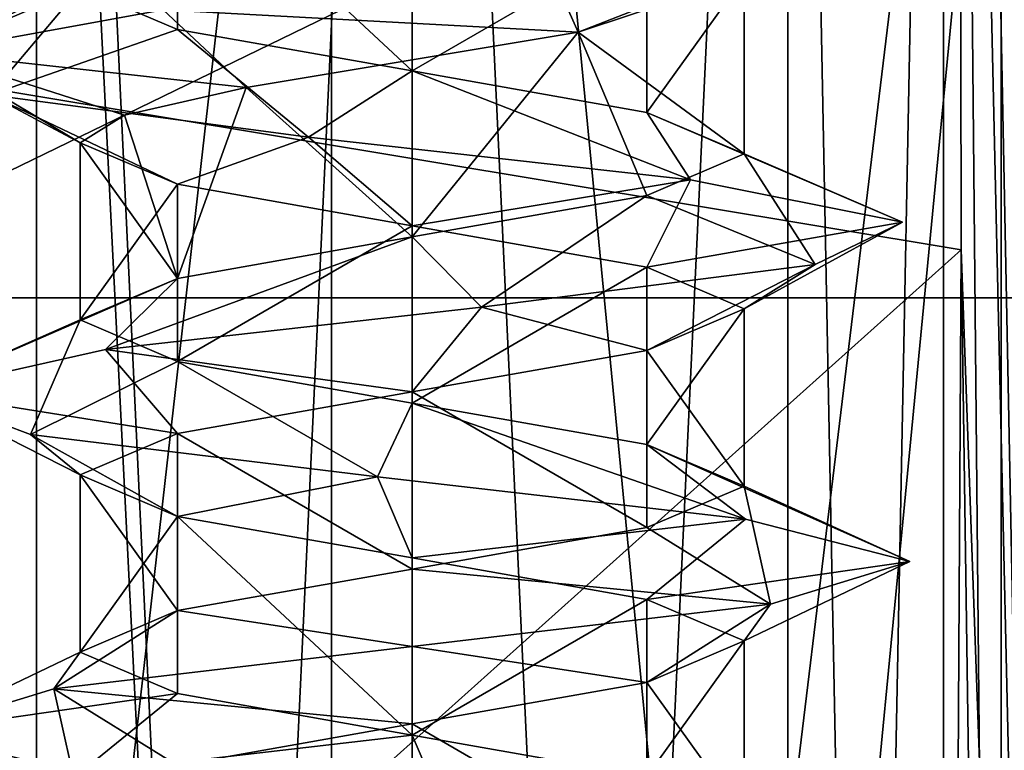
# Model space of a CAD drawing. Header units: millimetres. Extents: x -50 to 50, y -22 to 96.
# Tile 68 of 256: x -23.18 to -20.22, y -2.86 to -0.66. Entities that reach past the tile are written whole.
import ezdxf

# ---------------------------------------------------------------- set-up
doc = ezdxf.new("R2010")
doc.units = ezdxf.units.MM
doc.header["$LTSCALE"] = 65.185185
for name, color, linetype in [('1231', 7, 'CONTINUOUS'), ('1233', 7, 'CONTINUOUS'), ('1244', 7, 'CONTINUOUS'), ('1247', 7, 'CONTINUOUS'), ('1251', 7, 'CONTINUOUS'), ('1254', 7, 'CONTINUOUS'), ('1258', 7, 'CONTINUOUS'), ('1292', 7, 'CONTINUOUS'), ('1293', 7, 'CONTINUOUS'), ('1296', 7, 'CONTINUOUS'), ('1297', 7, 'CONTINUOUS'), ('1310', 7, 'CONTINUOUS'), ('1313', 7, 'CONTINUOUS'), ('1316', 7, 'CONTINUOUS'), ('1319', 7, 'CONTINUOUS'), ('159', 7, 'CONTINUOUS'), ('222', 7, 'CONTINUOUS'), ('224', 7, 'CONTINUOUS'), ('3208', 7, 'CONTINUOUS'), ('3209', 7, 'CONTINUOUS'), ('3210', 7, 'CONTINUOUS'), ('3354', 7, 'CONTINUOUS'), ('3355', 7, 'CONTINUOUS'), ('3356', 7, 'CONTINUOUS'), ('3393', 7, 'CONTINUOUS'), ('3805', 7, 'CONTINUOUS'), ('3806', 7, 'CONTINUOUS'), ('3807', 7, 'CONTINUOUS'), ('3838', 7, 'CONTINUOUS'), ('3839', 7, 'CONTINUOUS'), ('3840', 7, 'CONTINUOUS'), ('3939', 7, 'CONTINUOUS'), ('3940', 7, 'CONTINUOUS'), ('3941', 7, 'CONTINUOUS'), ('3972', 7, 'CONTINUOUS'), ('3973', 7, 'CONTINUOUS'), ('3974', 7, 'CONTINUOUS'), ('474', 7, 'CONTINUOUS'), ('476', 7, 'CONTINUOUS'), ('65', 7, 'CONTINUOUS'), ('9', 7, 'CONTINUOUS')]:
    doc.layers.add(name, color=color, linetype=linetype)

msp = doc.modelspace()

# ---------------------------------------------------------------- linework, layer by layer
at = {"layer": '1231', "color": 7, "linetype": 'CONTINUOUS', "true_color": 0xe0f2ff}
for points in [[(-24, -14, -50), (-23.5, 20.5, -50), (-16.4697, 0, -50), (-24, -14, -50)], [(-24, -14, -50), (-16.4697, 0, -50), (-15.7843, -0.2718, -50), (-24, -14, -50)], [(-15.4715, -0.9394, -50), (-24, -14, -50), (-15.7843, -0.2718, -50), (-15.4715, -0.9394, -50)], [(-10.6231, -11.2872, -50), (-24, -14, -50), (-15.4715, -0.9394, -50), (-10.6231, -11.2872, -50)]]:
    msp.add_3dface(points, dxfattribs=at)
at = {"layer": '1233', "color": 7, "linetype": 'CONTINUOUS', "true_color": 0xe0f2ff}
for points in [[(-23.5, 20.5, 50), (-24, -14, 50), (-16.4697, 0, 50), (-23.5, 20.5, 50)], [(-16.4697, 0, 50), (-24, -14, 50), (-10.6231, -11.2872, 50), (-16.4697, 0, 50)]]:
    msp.add_3dface(points, dxfattribs=at)
at = {"layer": '1244', "color": 7, "linetype": 'CONTINUOUS', "true_color": 0xe0f2ff}
for points in [[(-17.8255, -1.5, 45.8), (-24, -1.5, 45.8), (-27.677, -1.5, 47.677), (-17.8255, -1.5, 45.8)], [(-24, -1.5, 49.2), (-17.8255, -1.5, 45.8), (-27.677, -1.5, 47.677), (-24, -1.5, 49.2)], [(-17.8255, -1.5, 49.2), (-17.8255, -1.5, 45.8), (-24, -1.5, 49.2), (-17.8255, -1.5, 49.2)]]:
    msp.add_3dface(points, dxfattribs=at)
at = {"layer": '1247', "color": 7, "linetype": 'CONTINUOUS', "true_color": 0xe0f2ff}
for points in [[(-24, -1.5, 45.8), (-17.8255, -1.5, 45.8), (-24, 1.5, 45.8), (-24, -1.5, 45.8)], [(-24, 1.5, 45.8), (-17.8255, -1.5, 45.8), (-17.8255, 1.5, 45.8), (-24, 1.5, 45.8)]]:
    msp.add_3dface(points, dxfattribs=at)
at = {"layer": '1251', "color": 7, "linetype": 'CONTINUOUS', "true_color": 0xe0f2ff}
for points in [[(-24, -1.5, -45.8), (-24, 1.5, -45.8), (-17.8255, 1.5, -45.8), (-24, -1.5, -45.8)], [(-24, -1.5, -45.8), (-17.8255, 1.5, -45.8), (-17.8255, -1.5, -45.8), (-24, -1.5, -45.8)]]:
    msp.add_3dface(points, dxfattribs=at)
at = {"layer": '1254', "color": 7, "linetype": 'CONTINUOUS', "true_color": 0xe0f2ff}
for points in [[(-24, 1.5, -49.2), (-24, -1.5, -49.2), (-17.8255, -1.5, -49.2), (-24, 1.5, -49.2)], [(-17.8255, 1.5, -49.2), (-24, 1.5, -49.2), (-17.8255, -1.5, -49.2), (-17.8255, 1.5, -49.2)]]:
    msp.add_3dface(points, dxfattribs=at)
at = {"layer": '1258', "color": 7, "linetype": 'CONTINUOUS', "true_color": 0xe0f2ff}
for points in [[(-17.8255, -1.5, 49.2), (-24, -1.5, 49.2), (-17.8255, 1.5, 49.2), (-17.8255, -1.5, 49.2)], [(-24, -1.5, 49.2), (-24, 1.5, 49.2), (-17.8255, 1.5, 49.2), (-24, -1.5, 49.2)]]:
    msp.add_3dface(points, dxfattribs=at)
at = {"layer": '1292', "color": 7, "linetype": 'CONTINUOUS', "true_color": 0xe0f2ff}
for points in [[(-22, -17.5, -39), (-22, 4.5, -39), (-24.5, -17.5, -39), (-22, -17.5, -39)], [(-24.5, -17.5, -39), (-22, 4.5, -39), (-24.5, 0, -39), (-24.5, -17.5, -39)]]:
    msp.add_3dface(points, dxfattribs=at)
at = {"layer": '1293', "color": 7, "linetype": 'CONTINUOUS', "true_color": 0xe0f2ff}
for points in [[(-19.8787, 4.5, -39.8787), (-22, 4.5, -39), (-19.8787, -17.5, -39.8787), (-19.8787, 4.5, -39.8787)], [(-22, 4.5, -39), (-22, -17.5, -39), (-19.8787, -17.5, -39.8787), (-22, 4.5, -39)]]:
    msp.add_3dface(points, dxfattribs=at)
at = {"layer": '1296', "color": 7, "linetype": 'CONTINUOUS', "true_color": 0xe0f2ff}
for points in [[(-22, 4.5, 39), (-19.8787, 4.5, 39.8787), (-22, -17.5, 39), (-22, 4.5, 39)], [(-22, -17.5, 39), (-19.8787, 4.5, 39.8787), (-19.8787, -17.5, 39.8787), (-22, -17.5, 39)]]:
    msp.add_3dface(points, dxfattribs=at)
at = {"layer": '1297', "color": 7, "linetype": 'CONTINUOUS', "true_color": 0xe0f2ff}
for points in [[(-25, 4.5, 39), (-22, 4.5, 39), (-22, -17.5, 39), (-25, 4.5, 39)], [(-25, 4.5, 39), (-22, -17.5, 39), (-24.5, 0, 39), (-25, 4.5, 39)], [(-24.5, 0, 39), (-22, -17.5, 39), (-24.5, -17.5, 39), (-24.5, 0, 39)]]:
    msp.add_3dface(points, dxfattribs=at)
at = {"layer": '1310', "color": 7, "linetype": 'CONTINUOUS', "true_color": 0xe0f2ff}
for points in [[(-20.8685, 4.5, -43.1313), (-22, 4.5, -43.6), (-20.8686, -19.6, -43.1314), (-20.8685, 4.5, -43.1313)], [(-20.8686, -19.6, -43.1314), (-22, 4.5, -43.6), (-22, -19.6, -43.6), (-20.8686, -19.6, -43.1314)], [(-22, 4.5, -40.4), (-20.8685, 4.5, -40.8687), (-22, -19.6, -40.4), (-22, 4.5, -40.4)], [(-22, -19.6, -40.4), (-20.8685, 4.5, -40.8687), (-20.8686, -19.6, -40.8686), (-22, -19.6, -40.4)], [(-20.8685, 4.5, -40.8687), (-20.4, 4.5, -42), (-20.8686, -19.6, -40.8686), (-20.8685, 4.5, -40.8687)], [(-20.8686, -19.6, -40.8686), (-20.4, 4.5, -42), (-20.4, -19.6, -42), (-20.8686, -19.6, -40.8686)], [(-20.4, -19.6, -42), (-20.8685, 4.5, -43.1313), (-20.8686, -19.6, -43.1314), (-20.4, -19.6, -42)], [(-20.4, 4.5, -42), (-20.8685, 4.5, -43.1313), (-20.4, -19.6, -42), (-20.4, 4.5, -42)]]:
    msp.add_3dface(points, dxfattribs=at)
at = {"layer": '1313', "color": 7, "linetype": 'CONTINUOUS', "true_color": 0xe0f2ff}
for points in [[(-23.1315, 4.5, -43.1313), (-23.6, 4.5, -42), (-23.1314, -19.6, -43.1314), (-23.1315, 4.5, -43.1313)], [(-23.6, 4.5, -42), (-23.1315, 4.5, -40.8687), (-23.6, -19.6, -42), (-23.6, 4.5, -42)], [(-23.1314, -19.6, -43.1314), (-23.6, 4.5, -42), (-23.6, -19.6, -42), (-23.1314, -19.6, -43.1314)], [(-23.6, -19.6, -42), (-23.1315, 4.5, -40.8687), (-23.1314, -19.6, -40.8686), (-23.6, -19.6, -42)], [(-22, 4.5, -43.6), (-23.1315, 4.5, -43.1313), (-22, -19.6, -43.6), (-22, 4.5, -43.6)], [(-22, -19.6, -43.6), (-23.1315, 4.5, -43.1313), (-23.1314, -19.6, -43.1314), (-22, -19.6, -43.6)], [(-23.1315, 4.5, -40.8687), (-22, 4.5, -40.4), (-23.1314, -19.6, -40.8686), (-23.1315, 4.5, -40.8687)], [(-22, 4.5, -40.4), (-22, -19.6, -40.4), (-23.1314, -19.6, -40.8686), (-22, 4.5, -40.4)]]:
    msp.add_3dface(points, dxfattribs=at)
at = {"layer": '1316', "color": 7, "linetype": 'CONTINUOUS', "true_color": 0xe0f2ff}
for points in [[(-22, -19.6, 43.6), (-22, 4.5, 43.6), (-20.8685, 4.5, 43.1313), (-22, -19.6, 43.6)], [(-20.8686, -19.6, 43.1314), (-22, -19.6, 43.6), (-20.8685, 4.5, 43.1313), (-20.8686, -19.6, 43.1314)], [(-22, -19.6, 40.4), (-20.8686, -19.6, 40.8686), (-22, 4.5, 40.4), (-22, -19.6, 40.4)], [(-22, 4.5, 40.4), (-20.8686, -19.6, 40.8686), (-20.8685, 4.5, 40.8687), (-22, 4.5, 40.4)], [(-20.4, -19.6, 42), (-20.8686, -19.6, 43.1314), (-20.4, 4.5, 42), (-20.4, -19.6, 42)], [(-20.4, 4.5, 42), (-20.8686, -19.6, 43.1314), (-20.8685, 4.5, 43.1313), (-20.4, 4.5, 42)], [(-20.8686, -19.6, 40.8686), (-20.4, -19.6, 42), (-20.8685, 4.5, 40.8687), (-20.8686, -19.6, 40.8686)], [(-20.8685, 4.5, 40.8687), (-20.4, -19.6, 42), (-20.4, 4.5, 42), (-20.8685, 4.5, 40.8687)]]:
    msp.add_3dface(points, dxfattribs=at)
at = {"layer": '1319', "color": 7, "linetype": 'CONTINUOUS', "true_color": 0xe0f2ff}
for points in [[(-23.6, 4.5, 42), (-23.1315, 4.5, 43.1313), (-23.6, -19.6, 42), (-23.6, 4.5, 42)], [(-23.6, -19.6, 42), (-23.1315, 4.5, 43.1313), (-23.1314, -19.6, 43.1314), (-23.6, -19.6, 42)], [(-23.1315, 4.5, 40.8687), (-23.6, 4.5, 42), (-23.1314, -19.6, 40.8686), (-23.1315, 4.5, 40.8687)], [(-23.1314, -19.6, 40.8686), (-23.6, 4.5, 42), (-23.6, -19.6, 42), (-23.1314, -19.6, 40.8686)], [(-23.1315, 4.5, 43.1313), (-22, 4.5, 43.6), (-23.1314, -19.6, 43.1314), (-23.1315, 4.5, 43.1313)], [(-22, -19.6, 40.4), (-22, 4.5, 40.4), (-23.1315, 4.5, 40.8687), (-22, -19.6, 40.4)], [(-22, -19.6, 40.4), (-23.1315, 4.5, 40.8687), (-23.1314, -19.6, 40.8686), (-22, -19.6, 40.4)], [(-22, 4.5, 43.6), (-22, -19.6, 43.6), (-23.1314, -19.6, 43.1314), (-22, 4.5, 43.6)]]:
    msp.add_3dface(points, dxfattribs=at)
at = {"layer": '159', "color": 7, "linetype": 'CONTINUOUS', "true_color": 0xf2c12d}
for points in [[(-20.0515, 13.8134, -29.0466), (-20.3992, 8.168, -9.1294), (-20.0515, -9.5937, -29.0466), (-20.0515, 13.8134, -29.0466)], [(-20.3992, 8.168, -9.1294), (-20.3548, 3.731, -11.668), (-20.0515, -9.5937, -29.0466), (-20.3992, 8.168, -9.1294)], [(-20.3548, 3.731, -11.668), (-20.346, -1.3555, -12.1747), (-20.0515, -9.5937, -29.0466), (-20.3548, 3.731, -11.668)], [(-20.346, -1.3555, -12.1747), (-20.3742, -6.2067, -10.5612), (-20.0515, -9.5937, -29.0466), (-20.346, -1.3555, -12.1747)]]:
    msp.add_3dface(points, dxfattribs=at)
at = {"layer": '222', "color": 7, "linetype": 'CONTINUOUS', "true_color": 0xf2c12d}
for points in [[(-20.3548, 3.731, 11.668), (-20.226, 13.7288, 19.0466), (-20.226, -9.7682, 19.0466), (-20.3548, 3.731, 11.668)], [(-20.346, -1.3555, 12.1747), (-20.3548, 3.731, 11.668), (-20.226, -9.7682, 19.0466), (-20.346, -1.3555, 12.1747)], [(-20.3742, -6.2067, 10.5612), (-20.346, -1.3555, 12.1747), (-20.226, -9.7682, 19.0466), (-20.3742, -6.2067, 10.5612)]]:
    msp.add_3dface(points, dxfattribs=at)
at = {"layer": '224', "color": 7, "linetype": 'CONTINUOUS', "true_color": 0xf2c12d}
for points in [[(-20.226, 13.7288, 19.0466), (-19.4618, 13.7288, 20.8254), (-20.226, -9.7682, 19.0466), (-20.226, 13.7288, 19.0466)], [(-20.226, -9.7682, 19.0466), (-19.4618, 13.7288, 20.8254), (-19.4614, -9.767, 20.8258), (-20.226, -9.7682, 19.0466)]]:
    msp.add_3dface(points, dxfattribs=at)
at = {"layer": '3208', "linetype": 'CONTINUOUS'}
for points in [[(-22.75, -0.6333, -40.701), (-23.4554, -0.7611, -41.6371), (-22.5, -0.8665, -41.134), (-22.75, -0.6333, -40.701)], [(-23.4554, -0.7611, -41.6371), (-23.272, -0.8889, -42.7949), (-23, -1.0332, -42), (-23.4554, -0.7611, -41.6371)], [(-22.5, -0.8665, -41.134), (-23.4554, -0.7611, -41.6371), (-22.866, -0.9498, -41.5), (-22.5, -0.8665, -41.134)], [(-22.866, -0.9498, -41.5), (-23.4554, -0.7611, -41.6371), (-23, -1.0332, -42), (-22.866, -0.9498, -41.5)], [(-23.272, -0.8889, -42.7949), (-22.3119, -1.0167, -43.4672), (-22.7071, -1.1582, -42.7071), (-23.272, -0.8889, -42.7949)], [(-23, -1.0332, -42), (-23.272, -0.8889, -42.7949), (-22.7071, -1.1582, -42.7071), (-23, -1.0332, -42)], [(-22.7071, -1.1582, -42.7071), (-22.3119, -1.0167, -43.4672), (-22.0001, -1.2831, -43), (-22.7071, -1.1582, -42.7071)], [(-22.3119, -1.0167, -43.4672), (-21.1613, -1.1444, -43.2436), (-22.0001, -1.2831, -43), (-22.3119, -1.0167, -43.4672)], [(-22.0001, -1.2831, -43), (-21.1613, -1.1444, -43.2436), (-21.2929, -1.4081, -42.7071), (-22.0001, -1.2831, -43)], [(-21.1613, -1.1444, -43.2436), (-20.5228, -1.2722, -42.2604), (-21.2929, -1.4081, -42.7071), (-21.1613, -1.1444, -43.2436)], [(-21.2929, -1.4081, -42.7071), (-20.5228, -1.2722, -42.2604), (-21, -1.5332, -42), (-21.2929, -1.4081, -42.7071)], [(-20.5228, -1.2722, -42.2604), (-20.7865, -1.4, -41.1183), (-21, -1.5332, -42), (-20.5228, -1.2722, -42.2604)], [(-20.7865, -1.4, -41.1183), (-21.7912, -1.5278, -40.5146), (-21.2929, -1.6582, -41.2929), (-20.7865, -1.4, -41.1183)], [(-21, -1.5332, -42), (-20.7865, -1.4, -41.1183), (-21.2929, -1.6582, -41.2929), (-21, -1.5332, -42)], [(-21.7912, -1.5278, -40.5146), (-22.9235, -1.6556, -40.818), (-22, -1.7832, -41), (-21.7912, -1.5278, -40.5146)], [(-21.2929, -1.6582, -41.2929), (-21.7912, -1.5278, -40.5146), (-22, -1.7832, -41), (-21.2929, -1.6582, -41.2929)], [(-22.9235, -1.6556, -40.818), (-23.4918, -1.7833, -41.8432), (-22.7071, -1.9082, -41.2929), (-22.9235, -1.6556, -40.818)], [(-22, -1.7832, -41), (-22.9235, -1.6556, -40.818), (-22.7071, -1.9082, -41.2929), (-22, -1.7832, -41)], [(-23.4918, -1.7833, -41.8432), (-23.1491, -1.9111, -42.9641), (-23, -2.0332, -42), (-23.4918, -1.7833, -41.8432)], [(-22.7071, -1.9082, -41.2929), (-23.4918, -1.7833, -41.8432), (-23, -2.0332, -42), (-22.7071, -1.9082, -41.2929)], [(-23.1491, -1.9111, -42.9641), (-22.1046, -2.0389, -43.4964), (-22.7071, -2.1582, -42.7071), (-23.1491, -1.9111, -42.9641)], [(-23, -2.0332, -42), (-23.1491, -1.9111, -42.9641), (-22.7071, -2.1582, -42.7071), (-23, -2.0332, -42)], [(-22.7071, -2.1582, -42.7071), (-22.1046, -2.0389, -43.4964), (-22, -2.2832, -43), (-22.7071, -2.1582, -42.7071)], [(-22.1046, -2.0389, -43.4964), (-20.9963, -2.1667, -43.1147), (-22, -2.2832, -43), (-22.1046, -2.0389, -43.4964)], [(-22, -2.2832, -43), (-20.9963, -2.1667, -43.1147), (-21.2929, -2.4081, -42.7071), (-22, -2.2832, -43)], [(-20.9963, -2.1667, -43.1147), (-20.5009, -2.2944, -42.0524), (-21.2929, -2.4081, -42.7071), (-20.9963, -2.1667, -43.1147)], [(-21.2929, -2.4081, -42.7071), (-20.5009, -2.2944, -42.0524), (-21, -2.5332, -42), (-21.2929, -2.4081, -42.7071)], [(-20.5009, -2.2944, -42.0524), (-20.921, -2.4222, -40.958), (-21, -2.5332, -42), (-20.5009, -2.2944, -42.0524)], [(-20.921, -2.4222, -40.958), (-22, -2.55, -40.5), (-21.2929, -2.6582, -41.2929), (-20.921, -2.4222, -40.958)], [(-21, -2.5332, -42), (-20.921, -2.4222, -40.958), (-21.2929, -2.6582, -41.2929), (-21, -2.5332, -42)], [(-22, -2.55, -40.5), (-23.079, -2.6778, -40.958), (-22, -2.7832, -41), (-22, -2.55, -40.5)], [(-21.2929, -2.6582, -41.2929), (-22, -2.55, -40.5), (-22, -2.7832, -41), (-21.2929, -2.6582, -41.2929)], [(-23.079, -2.6778, -40.958), (-23.4991, -2.8056, -42.0524), (-23, -3.0332, -42), (-23.079, -2.6778, -40.958)], [(-22, -2.7832, -41), (-23.079, -2.6778, -40.958), (-22.7071, -2.9081, -41.2929), (-22, -2.7832, -41)], [(-22.7071, -2.9081, -41.2929), (-23.079, -2.6778, -40.958), (-23, -3.0332, -42), (-22.7071, -2.9081, -41.2929)], [(-23.4991, -2.8056, -42.0524), (-23.0037, -2.9333, -43.1147), (-22.7071, -3.1582, -42.7071), (-23.4991, -2.8056, -42.0524)], [(-23, -3.0332, -42), (-23.4991, -2.8056, -42.0524), (-22.7071, -3.1582, -42.7071), (-23, -3.0332, -42)]]:
    msp.add_3dface(points, dxfattribs=at)
at = {"layer": '3209', "linetype": 'CONTINUOUS'}
for points in [[(-23.4554, -0.7611, -41.6371), (-22.75, -0.6333, -40.701), (-22.866, -0.4835, -41.5), (-23.4554, -0.7611, -41.6371)], [(-23, -0.5668, -42), (-23.4554, -0.7611, -41.6371), (-22.866, -0.4835, -41.5), (-23, -0.5668, -42)], [(-23.272, -0.8889, -42.7949), (-23.4554, -0.7611, -41.6371), (-23, -0.5668, -42), (-23.272, -0.8889, -42.7949)], [(-22.7071, -0.6918, -42.7071), (-23.272, -0.8889, -42.7949), (-23, -0.5668, -42), (-22.7071, -0.6918, -42.7071)], [(-22.3119, -1.0167, -43.4672), (-23.272, -0.8889, -42.7949), (-22.7071, -0.6918, -42.7071), (-22.3119, -1.0167, -43.4672)], [(-22.0001, -0.8168, -43), (-22.3119, -1.0167, -43.4672), (-22.7071, -0.6918, -42.7071), (-22.0001, -0.8168, -43)], [(-21.1613, -1.1444, -43.2436), (-22.3119, -1.0167, -43.4672), (-22.0001, -0.8168, -43), (-21.1613, -1.1444, -43.2436)], [(-21.2929, -0.9418, -42.7071), (-21.1613, -1.1444, -43.2436), (-22.0001, -0.8168, -43), (-21.2929, -0.9418, -42.7071)], [(-20.5228, -1.2722, -42.2604), (-21.1613, -1.1444, -43.2436), (-21.2929, -0.9418, -42.7071), (-20.5228, -1.2722, -42.2604)], [(-21, -1.0668, -42), (-20.5228, -1.2722, -42.2604), (-21.2929, -0.9418, -42.7071), (-21, -1.0668, -42)], [(-21.2929, -1.1918, -41.2929), (-20.7865, -1.4, -41.1183), (-21, -1.0668, -42), (-21.2929, -1.1918, -41.2929)], [(-20.7865, -1.4, -41.1183), (-20.5228, -1.2722, -42.2604), (-21, -1.0668, -42), (-20.7865, -1.4, -41.1183)], [(-22, -1.3168, -41), (-21.7912, -1.5278, -40.5146), (-21.2929, -1.1918, -41.2929), (-22, -1.3168, -41)], [(-21.7912, -1.5278, -40.5146), (-20.7865, -1.4, -41.1183), (-21.2929, -1.1918, -41.2929), (-21.7912, -1.5278, -40.5146)], [(-22.9235, -1.6556, -40.818), (-21.7912, -1.5278, -40.5146), (-22, -1.3168, -41), (-22.9235, -1.6556, -40.818)], [(-22.7071, -1.4418, -41.2929), (-22.9235, -1.6556, -40.818), (-22, -1.3168, -41), (-22.7071, -1.4418, -41.2929)], [(-23.4918, -1.7833, -41.8432), (-22.9235, -1.6556, -40.818), (-22.7071, -1.4418, -41.2929), (-23.4918, -1.7833, -41.8432)], [(-23, -1.5668, -42), (-23.4918, -1.7833, -41.8432), (-22.7071, -1.4418, -41.2929), (-23, -1.5668, -42)], [(-23.1491, -1.9111, -42.9641), (-23.4918, -1.7833, -41.8432), (-23, -1.5668, -42), (-23.1491, -1.9111, -42.9641)], [(-22.7071, -1.6919, -42.7071), (-23.1491, -1.9111, -42.9641), (-23, -1.5668, -42), (-22.7071, -1.6919, -42.7071)], [(-22.1046, -2.0389, -43.4964), (-23.1491, -1.9111, -42.9641), (-22.7071, -1.6919, -42.7071), (-22.1046, -2.0389, -43.4964)], [(-22, -1.8169, -43), (-22.1046, -2.0389, -43.4964), (-22.7071, -1.6919, -42.7071), (-22, -1.8169, -43)], [(-20.9963, -2.1667, -43.1147), (-22.1046, -2.0389, -43.4964), (-22, -1.8169, -43), (-20.9963, -2.1667, -43.1147)], [(-21.2929, -1.9418, -42.7071), (-20.9963, -2.1667, -43.1147), (-22, -1.8169, -43), (-21.2929, -1.9418, -42.7071)], [(-20.5009, -2.2944, -42.0524), (-20.9963, -2.1667, -43.1147), (-21.2929, -1.9418, -42.7071), (-20.5009, -2.2944, -42.0524)], [(-21, -2.0668, -42), (-20.5009, -2.2944, -42.0524), (-21.2929, -1.9418, -42.7071), (-21, -2.0668, -42)], [(-21.2929, -2.1919, -41.2929), (-20.921, -2.4222, -40.958), (-21, -2.0668, -42), (-21.2929, -2.1919, -41.2929)], [(-20.921, -2.4222, -40.958), (-20.5009, -2.2944, -42.0524), (-21, -2.0668, -42), (-20.921, -2.4222, -40.958)], [(-22, -2.3168, -41), (-20.921, -2.4222, -40.958), (-21.2929, -2.1919, -41.2929), (-22, -2.3168, -41)], [(-22.7071, -2.4418, -41.2929), (-22, -2.55, -40.5), (-22, -2.3168, -41), (-22.7071, -2.4418, -41.2929)], [(-22, -2.55, -40.5), (-20.921, -2.4222, -40.958), (-22, -2.3168, -41), (-22, -2.55, -40.5)], [(-23.079, -2.6778, -40.958), (-22, -2.55, -40.5), (-22.7071, -2.4418, -41.2929), (-23.079, -2.6778, -40.958)], [(-23, -2.5668, -42), (-23.079, -2.6778, -40.958), (-22.7071, -2.4418, -41.2929), (-23, -2.5668, -42)], [(-23.4991, -2.8056, -42.0524), (-23.079, -2.6778, -40.958), (-23, -2.5668, -42), (-23.4991, -2.8056, -42.0524)], [(-22.7071, -2.6918, -42.7071), (-23.4991, -2.8056, -42.0524), (-23, -2.5668, -42), (-22.7071, -2.6918, -42.7071)], [(-23.0037, -2.9333, -43.1147), (-23.4991, -2.8056, -42.0524), (-22.7071, -2.6918, -42.7071), (-23.0037, -2.9333, -43.1147)], [(-22.0001, -2.8168, -43), (-23.0037, -2.9333, -43.1147), (-22.7071, -2.6918, -42.7071), (-22.0001, -2.8168, -43)], [(-21.8954, -3.0611, -43.4964), (-23.0037, -2.9333, -43.1147), (-22.0001, -2.8168, -43), (-21.8954, -3.0611, -43.4964)], [(-21.2929, -2.9418, -42.7071), (-21.8954, -3.0611, -43.4964), (-22.0001, -2.8168, -43), (-21.2929, -2.9418, -42.7071)]]:
    msp.add_3dface(points, dxfattribs=at)
at = {"layer": '3210', "linetype": 'CONTINUOUS'}
for points in [[(-21.5866, -0.5056, -40.5581), (-21.5, -0.6998, -41.134), (-20.6755, -0.3778, -41.2959), (-21.5866, -0.5056, -40.5581)], [(-21.5, -0.6998, -41.134), (-21, -0.5332, -42), (-20.6755, -0.3778, -41.2959), (-21.5, -0.6998, -41.134)], [(-22.75, -0.6333, -40.701), (-21.5, -0.6998, -41.134), (-21.5866, -0.5056, -40.5581), (-22.75, -0.6333, -40.701)], [(-22.75, -0.6333, -40.701), (-22.5, -0.8665, -41.134), (-21.5, -0.6998, -41.134), (-22.75, -0.6333, -40.701)]]:
    msp.add_3dface(points, dxfattribs=at)
at = {"layer": '3354', "linetype": 'CONTINUOUS'}
for points in [[(-22.75, -0.6333, 43.299), (-23.4554, -0.7611, 42.3629), (-22.5, -0.8665, 42.866), (-22.75, -0.6333, 43.299)], [(-23.4554, -0.7611, 42.3629), (-23.272, -0.8889, 41.2051), (-23, -1.0332, 42), (-23.4554, -0.7611, 42.3629)], [(-22.5, -0.8665, 42.866), (-23.4554, -0.7611, 42.3629), (-22.866, -0.9498, 42.5), (-22.5, -0.8665, 42.866)], [(-22.866, -0.9498, 42.5), (-23.4554, -0.7611, 42.3629), (-23, -1.0332, 42), (-22.866, -0.9498, 42.5)], [(-23.272, -0.8889, 41.2051), (-22.3119, -1.0167, 40.5328), (-22.7071, -1.1582, 41.2929), (-23.272, -0.8889, 41.2051)], [(-23, -1.0332, 42), (-23.272, -0.8889, 41.2051), (-22.7071, -1.1582, 41.2929), (-23, -1.0332, 42)], [(-22.7071, -1.1582, 41.2929), (-22.3119, -1.0167, 40.5328), (-22.0001, -1.2831, 41), (-22.7071, -1.1582, 41.2929)], [(-22.3119, -1.0167, 40.5328), (-21.1613, -1.1444, 40.7564), (-22.0001, -1.2831, 41), (-22.3119, -1.0167, 40.5328)], [(-22.0001, -1.2831, 41), (-21.1613, -1.1444, 40.7564), (-21.2929, -1.4081, 41.2929), (-22.0001, -1.2831, 41)], [(-21.1613, -1.1444, 40.7564), (-20.5228, -1.2722, 41.7396), (-21.2929, -1.4081, 41.2929), (-21.1613, -1.1444, 40.7564)], [(-21.2929, -1.4081, 41.2929), (-20.5228, -1.2722, 41.7396), (-21, -1.5332, 42), (-21.2929, -1.4081, 41.2929)], [(-20.5228, -1.2722, 41.7396), (-20.7865, -1.4, 42.8817), (-21, -1.5332, 42), (-20.5228, -1.2722, 41.7396)], [(-20.7865, -1.4, 42.8817), (-21.7912, -1.5278, 43.4854), (-21.2929, -1.6582, 42.7071), (-20.7865, -1.4, 42.8817)], [(-21, -1.5332, 42), (-20.7865, -1.4, 42.8817), (-21.2929, -1.6582, 42.7071), (-21, -1.5332, 42)], [(-21.7912, -1.5278, 43.4854), (-22.9235, -1.6556, 43.182), (-22, -1.7832, 43), (-21.7912, -1.5278, 43.4854)], [(-21.2929, -1.6582, 42.7071), (-21.7912, -1.5278, 43.4854), (-22, -1.7832, 43), (-21.2929, -1.6582, 42.7071)], [(-22.9235, -1.6556, 43.182), (-23.4918, -1.7833, 42.1568), (-22.7071, -1.9082, 42.7071), (-22.9235, -1.6556, 43.182)], [(-22, -1.7832, 43), (-22.9235, -1.6556, 43.182), (-22.7071, -1.9082, 42.7071), (-22, -1.7832, 43)], [(-23.4918, -1.7833, 42.1568), (-23.1491, -1.9111, 41.0359), (-23, -2.0332, 42), (-23.4918, -1.7833, 42.1568)], [(-22.7071, -1.9082, 42.7071), (-23.4918, -1.7833, 42.1568), (-23, -2.0332, 42), (-22.7071, -1.9082, 42.7071)], [(-23.1491, -1.9111, 41.0359), (-22.1046, -2.0389, 40.5036), (-22.7071, -2.1582, 41.2929), (-23.1491, -1.9111, 41.0359)], [(-23, -2.0332, 42), (-23.1491, -1.9111, 41.0359), (-22.7071, -2.1582, 41.2929), (-23, -2.0332, 42)], [(-22.7071, -2.1582, 41.2929), (-22.1046, -2.0389, 40.5036), (-22, -2.2832, 41), (-22.7071, -2.1582, 41.2929)], [(-22.1046, -2.0389, 40.5036), (-20.9963, -2.1667, 40.8853), (-22, -2.2832, 41), (-22.1046, -2.0389, 40.5036)], [(-22, -2.2832, 41), (-20.9963, -2.1667, 40.8853), (-21.2929, -2.4081, 41.2929), (-22, -2.2832, 41)], [(-20.9963, -2.1667, 40.8853), (-20.5009, -2.2944, 41.9476), (-21.2929, -2.4081, 41.2929), (-20.9963, -2.1667, 40.8853)], [(-21.2929, -2.4081, 41.2929), (-20.5009, -2.2944, 41.9476), (-21, -2.5332, 42), (-21.2929, -2.4081, 41.2929)], [(-20.5009, -2.2944, 41.9476), (-20.921, -2.4222, 43.042), (-21, -2.5332, 42), (-20.5009, -2.2944, 41.9476)], [(-20.921, -2.4222, 43.042), (-22, -2.55, 43.5), (-21.2929, -2.6582, 42.7071), (-20.921, -2.4222, 43.042)], [(-21, -2.5332, 42), (-20.921, -2.4222, 43.042), (-21.2929, -2.6582, 42.7071), (-21, -2.5332, 42)], [(-22, -2.55, 43.5), (-23.079, -2.6778, 43.042), (-22, -2.7832, 43), (-22, -2.55, 43.5)], [(-21.2929, -2.6582, 42.7071), (-22, -2.55, 43.5), (-22, -2.7832, 43), (-21.2929, -2.6582, 42.7071)], [(-23.079, -2.6778, 43.042), (-23.4991, -2.8056, 41.9476), (-23, -3.0332, 42), (-23.079, -2.6778, 43.042)], [(-22, -2.7832, 43), (-23.079, -2.6778, 43.042), (-22.7071, -2.9081, 42.7071), (-22, -2.7832, 43)], [(-22.7071, -2.9081, 42.7071), (-23.079, -2.6778, 43.042), (-23, -3.0332, 42), (-22.7071, -2.9081, 42.7071)], [(-23.4991, -2.8056, 41.9476), (-23.0037, -2.9333, 40.8853), (-22.7071, -3.1582, 41.2929), (-23.4991, -2.8056, 41.9476)], [(-23, -3.0332, 42), (-23.4991, -2.8056, 41.9476), (-22.7071, -3.1582, 41.2929), (-23, -3.0332, 42)]]:
    msp.add_3dface(points, dxfattribs=at)
at = {"layer": '3355', "linetype": 'CONTINUOUS'}
for points in [[(-23.4554, -0.7611, 42.3629), (-22.75, -0.6333, 43.299), (-22.866, -0.4835, 42.5), (-23.4554, -0.7611, 42.3629)], [(-23, -0.5668, 42), (-23.4554, -0.7611, 42.3629), (-22.866, -0.4835, 42.5), (-23, -0.5668, 42)], [(-23.272, -0.8889, 41.2051), (-23.4554, -0.7611, 42.3629), (-23, -0.5668, 42), (-23.272, -0.8889, 41.2051)], [(-22.7071, -0.6918, 41.2929), (-23.272, -0.8889, 41.2051), (-23, -0.5668, 42), (-22.7071, -0.6918, 41.2929)], [(-22.3119, -1.0167, 40.5328), (-23.272, -0.8889, 41.2051), (-22.7071, -0.6918, 41.2929), (-22.3119, -1.0167, 40.5328)], [(-22.0001, -0.8168, 41), (-22.3119, -1.0167, 40.5328), (-22.7071, -0.6918, 41.2929), (-22.0001, -0.8168, 41)], [(-21.1613, -1.1444, 40.7564), (-22.3119, -1.0167, 40.5328), (-22.0001, -0.8168, 41), (-21.1613, -1.1444, 40.7564)], [(-21.2929, -0.9418, 41.2929), (-21.1613, -1.1444, 40.7564), (-22.0001, -0.8168, 41), (-21.2929, -0.9418, 41.2929)], [(-20.5228, -1.2722, 41.7396), (-21.1613, -1.1444, 40.7564), (-21.2929, -0.9418, 41.2929), (-20.5228, -1.2722, 41.7396)], [(-21, -1.0668, 42), (-20.5228, -1.2722, 41.7396), (-21.2929, -0.9418, 41.2929), (-21, -1.0668, 42)], [(-21.2929, -1.1918, 42.7071), (-20.7865, -1.4, 42.8817), (-21, -1.0668, 42), (-21.2929, -1.1918, 42.7071)], [(-20.7865, -1.4, 42.8817), (-20.5228, -1.2722, 41.7396), (-21, -1.0668, 42), (-20.7865, -1.4, 42.8817)], [(-22, -1.3168, 43), (-21.7912, -1.5278, 43.4854), (-21.2929, -1.1918, 42.7071), (-22, -1.3168, 43)], [(-21.7912, -1.5278, 43.4854), (-20.7865, -1.4, 42.8817), (-21.2929, -1.1918, 42.7071), (-21.7912, -1.5278, 43.4854)], [(-22.9235, -1.6556, 43.182), (-21.7912, -1.5278, 43.4854), (-22, -1.3168, 43), (-22.9235, -1.6556, 43.182)], [(-22.7071, -1.4418, 42.7071), (-22.9235, -1.6556, 43.182), (-22, -1.3168, 43), (-22.7071, -1.4418, 42.7071)], [(-23.4918, -1.7833, 42.1568), (-22.9235, -1.6556, 43.182), (-22.7071, -1.4418, 42.7071), (-23.4918, -1.7833, 42.1568)], [(-23, -1.5668, 42), (-23.4918, -1.7833, 42.1568), (-22.7071, -1.4418, 42.7071), (-23, -1.5668, 42)], [(-23.1491, -1.9111, 41.0359), (-23.4918, -1.7833, 42.1568), (-23, -1.5668, 42), (-23.1491, -1.9111, 41.0359)], [(-22.7071, -1.6919, 41.2929), (-23.1491, -1.9111, 41.0359), (-23, -1.5668, 42), (-22.7071, -1.6919, 41.2929)], [(-22.1046, -2.0389, 40.5036), (-23.1491, -1.9111, 41.0359), (-22.7071, -1.6919, 41.2929), (-22.1046, -2.0389, 40.5036)], [(-22, -1.8169, 41), (-22.1046, -2.0389, 40.5036), (-22.7071, -1.6919, 41.2929), (-22, -1.8169, 41)], [(-20.9963, -2.1667, 40.8853), (-22.1046, -2.0389, 40.5036), (-22, -1.8169, 41), (-20.9963, -2.1667, 40.8853)], [(-21.2929, -1.9418, 41.2929), (-20.9963, -2.1667, 40.8853), (-22, -1.8169, 41), (-21.2929, -1.9418, 41.2929)], [(-20.5009, -2.2944, 41.9476), (-20.9963, -2.1667, 40.8853), (-21.2929, -1.9418, 41.2929), (-20.5009, -2.2944, 41.9476)], [(-21, -2.0668, 42), (-20.5009, -2.2944, 41.9476), (-21.2929, -1.9418, 41.2929), (-21, -2.0668, 42)], [(-21.2929, -2.1919, 42.7071), (-20.921, -2.4222, 43.042), (-21, -2.0668, 42), (-21.2929, -2.1919, 42.7071)], [(-20.921, -2.4222, 43.042), (-20.5009, -2.2944, 41.9476), (-21, -2.0668, 42), (-20.921, -2.4222, 43.042)], [(-22, -2.3168, 43), (-20.921, -2.4222, 43.042), (-21.2929, -2.1919, 42.7071), (-22, -2.3168, 43)], [(-22.7071, -2.4418, 42.7071), (-22, -2.55, 43.5), (-22, -2.3168, 43), (-22.7071, -2.4418, 42.7071)], [(-22, -2.55, 43.5), (-20.921, -2.4222, 43.042), (-22, -2.3168, 43), (-22, -2.55, 43.5)], [(-23.079, -2.6778, 43.042), (-22, -2.55, 43.5), (-22.7071, -2.4418, 42.7071), (-23.079, -2.6778, 43.042)], [(-23, -2.5668, 42), (-23.079, -2.6778, 43.042), (-22.7071, -2.4418, 42.7071), (-23, -2.5668, 42)], [(-23.4991, -2.8056, 41.9476), (-23.079, -2.6778, 43.042), (-23, -2.5668, 42), (-23.4991, -2.8056, 41.9476)], [(-22.7071, -2.6918, 41.2929), (-23.4991, -2.8056, 41.9476), (-23, -2.5668, 42), (-22.7071, -2.6918, 41.2929)], [(-23.0037, -2.9333, 40.8853), (-23.4991, -2.8056, 41.9476), (-22.7071, -2.6918, 41.2929), (-23.0037, -2.9333, 40.8853)], [(-22.0001, -2.8168, 41), (-23.0037, -2.9333, 40.8853), (-22.7071, -2.6918, 41.2929), (-22.0001, -2.8168, 41)], [(-21.8954, -3.0611, 40.5036), (-23.0037, -2.9333, 40.8853), (-22.0001, -2.8168, 41), (-21.8954, -3.0611, 40.5036)], [(-21.2929, -2.9418, 41.2929), (-21.8954, -3.0611, 40.5036), (-22.0001, -2.8168, 41), (-21.2929, -2.9418, 41.2929)]]:
    msp.add_3dface(points, dxfattribs=at)
at = {"layer": '3356', "linetype": 'CONTINUOUS'}
for points in [[(-21.5866, -0.5056, 43.4419), (-21.5, -0.6998, 42.866), (-20.6755, -0.3778, 42.7041), (-21.5866, -0.5056, 43.4419)], [(-21.5, -0.6998, 42.866), (-21, -0.5332, 42), (-20.6755, -0.3778, 42.7041), (-21.5, -0.6998, 42.866)], [(-22.75, -0.6333, 43.299), (-21.5, -0.6998, 42.866), (-21.5866, -0.5056, 43.4419), (-22.75, -0.6333, 43.299)], [(-22.75, -0.6333, 43.299), (-22.5, -0.8665, 42.866), (-21.5, -0.6998, 42.866), (-22.75, -0.6333, 43.299)]]:
    msp.add_3dface(points, dxfattribs=at)
at = {"layer": '3393', "color": 7, "linetype": 'CONTINUOUS', "true_color": 0xe0f2ff}
for points in [[(-24, -1.5, -45.8), (-17.8255, -1.5, -49.2), (-27.677, -1.5, -47.677), (-24, -1.5, -45.8)], [(-17.8255, -1.5, -49.2), (-24, -1.5, -49.2), (-27.677, -1.5, -47.677), (-17.8255, -1.5, -49.2)], [(-24, -1.5, -45.8), (-17.8255, -1.5, -45.8), (-17.8255, -1.5, -49.2), (-24, -1.5, -45.8)]]:
    msp.add_3dface(points, dxfattribs=at)
at = {"layer": '3805', "linetype": 'CONTINUOUS'}
for points in [[(-21, -2.5332, -42), (-21.2929, -2.6582, -41.2929), (-21, -3.0668, -42), (-21, -2.5332, -42)], [(-21.2929, -2.6582, -41.2929), (-22, -2.7832, -41), (-21.2929, -3.1918, -41.2929), (-21.2929, -2.6582, -41.2929)], [(-21.2929, -2.6582, -41.2929), (-21.2929, -3.1918, -41.2929), (-21, -3.0668, -42), (-21.2929, -2.6582, -41.2929)], [(-22, -2.7832, -41), (-22.7071, -2.9081, -41.2929), (-22, -3.3168, -41), (-22, -2.7832, -41)], [(-22, -2.7832, -41), (-22, -3.3168, -41), (-21.2929, -3.1918, -41.2929), (-22, -2.7832, -41)]]:
    msp.add_3dface(points, dxfattribs=at)
at = {"layer": '3806', "linetype": 'CONTINUOUS'}
for points in [[(-21, -1.5332, -42), (-21.2929, -1.6582, -41.2929), (-21, -2.0668, -42), (-21, -1.5332, -42)], [(-21.2929, -1.6582, -41.2929), (-22, -1.7832, -41), (-21.2929, -2.1919, -41.2929), (-21.2929, -1.6582, -41.2929)], [(-21.2929, -1.6582, -41.2929), (-21.2929, -2.1919, -41.2929), (-21, -2.0668, -42), (-21.2929, -1.6582, -41.2929)], [(-22, -1.7832, -41), (-22.7071, -1.9082, -41.2929), (-22, -2.3168, -41), (-22, -1.7832, -41)], [(-22, -1.7832, -41), (-22, -2.3168, -41), (-21.2929, -2.1919, -41.2929), (-22, -1.7832, -41)], [(-22.7071, -1.9082, -41.2929), (-23, -2.0332, -42), (-22.7071, -2.4418, -41.2929), (-22.7071, -1.9082, -41.2929)], [(-22.7071, -1.9082, -41.2929), (-22.7071, -2.4418, -41.2929), (-22, -2.3168, -41), (-22.7071, -1.9082, -41.2929)], [(-23, -2.0332, -42), (-23, -2.5668, -42), (-22.7071, -2.4418, -41.2929), (-23, -2.0332, -42)]]:
    msp.add_3dface(points, dxfattribs=at)
at = {"layer": '3807', "linetype": 'CONTINUOUS'}
for points in [[(-21, -1.0668, -42), (-21, -0.5332, -42), (-21.5, -0.6998, -41.134), (-21, -1.0668, -42)], [(-22.5, -0.8665, -41.134), (-22, -1.3168, -41), (-21.5, -0.6998, -41.134), (-22.5, -0.8665, -41.134)], [(-22, -1.3168, -41), (-21.2929, -1.1918, -41.2929), (-21.5, -0.6998, -41.134), (-22, -1.3168, -41)], [(-21.2929, -1.1918, -41.2929), (-21, -1.0668, -42), (-21.5, -0.6998, -41.134), (-21.2929, -1.1918, -41.2929)], [(-22.5, -0.8665, -41.134), (-22.866, -0.9498, -41.5), (-22.7071, -1.4418, -41.2929), (-22.5, -0.8665, -41.134)], [(-22.5, -0.8665, -41.134), (-22.7071, -1.4418, -41.2929), (-22, -1.3168, -41), (-22.5, -0.8665, -41.134)], [(-22.866, -0.9498, -41.5), (-23, -1.0332, -42), (-22.7071, -1.4418, -41.2929), (-22.866, -0.9498, -41.5)], [(-23, -1.0332, -42), (-23, -1.5668, -42), (-22.7071, -1.4418, -41.2929), (-23, -1.0332, -42)]]:
    msp.add_3dface(points, dxfattribs=at)
at = {"layer": '3838', "linetype": 'CONTINUOUS'}
for points in [[(-23, -2.0332, -42), (-22.7071, -2.1582, -42.7071), (-23, -2.5668, -42), (-23, -2.0332, -42)], [(-22.7071, -2.1582, -42.7071), (-22.7071, -2.6918, -42.7071), (-23, -2.5668, -42), (-22.7071, -2.1582, -42.7071)], [(-22.7071, -2.1582, -42.7071), (-22, -2.2832, -43), (-22.0001, -2.8168, -43), (-22.7071, -2.1582, -42.7071)], [(-22.7071, -2.1582, -42.7071), (-22.0001, -2.8168, -43), (-22.7071, -2.6918, -42.7071), (-22.7071, -2.1582, -42.7071)], [(-22, -2.2832, -43), (-21.2929, -2.4081, -42.7071), (-22.0001, -2.8168, -43), (-22, -2.2832, -43)], [(-21.2929, -2.4081, -42.7071), (-21.2929, -2.9418, -42.7071), (-22.0001, -2.8168, -43), (-21.2929, -2.4081, -42.7071)], [(-21.2929, -2.4081, -42.7071), (-21, -2.5332, -42), (-21.2929, -2.9418, -42.7071), (-21.2929, -2.4081, -42.7071)], [(-21, -2.5332, -42), (-21, -3.0668, -42), (-21.2929, -2.9418, -42.7071), (-21, -2.5332, -42)]]:
    msp.add_3dface(points, dxfattribs=at)
at = {"layer": '3839', "linetype": 'CONTINUOUS'}
for points in [[(-23, -1.0332, -42), (-22.7071, -1.1582, -42.7071), (-23, -1.5668, -42), (-23, -1.0332, -42)], [(-22.7071, -1.1582, -42.7071), (-22.7071, -1.6919, -42.7071), (-23, -1.5668, -42), (-22.7071, -1.1582, -42.7071)], [(-22.7071, -1.1582, -42.7071), (-22.0001, -1.2831, -43), (-22.7071, -1.6919, -42.7071), (-22.7071, -1.1582, -42.7071)], [(-22.0001, -1.2831, -43), (-22, -1.8169, -43), (-22.7071, -1.6919, -42.7071), (-22.0001, -1.2831, -43)], [(-22.0001, -1.2831, -43), (-21.2929, -1.4081, -42.7071), (-22, -1.8169, -43), (-22.0001, -1.2831, -43)], [(-21.2929, -1.4081, -42.7071), (-21.2929, -1.9418, -42.7071), (-22, -1.8169, -43), (-21.2929, -1.4081, -42.7071)], [(-21.2929, -1.4081, -42.7071), (-21, -1.5332, -42), (-21.2929, -1.9418, -42.7071), (-21.2929, -1.4081, -42.7071)], [(-21, -1.5332, -42), (-21, -2.0668, -42), (-21.2929, -1.9418, -42.7071), (-21, -1.5332, -42)]]:
    msp.add_3dface(points, dxfattribs=at)
at = {"layer": '3840', "linetype": 'CONTINUOUS'}
for points in [[(-22.7071, -0.6918, -42.7071), (-23, -0.5668, -42), (-22.7071, -0.1582, -42.7071), (-22.7071, -0.6918, -42.7071)], [(-22.0001, -0.8168, -43), (-22.7071, -0.6918, -42.7071), (-22.7071, -0.1582, -42.7071), (-22.0001, -0.8168, -43)], [(-22.0001, -0.8168, -43), (-22.7071, -0.1582, -42.7071), (-22, -0.2832, -43), (-22.0001, -0.8168, -43)], [(-22.0001, -0.8168, -43), (-22, -0.2832, -43), (-21.2929, -0.4081, -42.7071), (-22.0001, -0.8168, -43)], [(-21.2929, -0.9418, -42.7071), (-22.0001, -0.8168, -43), (-21.2929, -0.4081, -42.7071), (-21.2929, -0.9418, -42.7071)], [(-21.2929, -0.9418, -42.7071), (-21.2929, -0.4081, -42.7071), (-21, -0.5332, -42), (-21.2929, -0.9418, -42.7071)], [(-21, -1.0668, -42), (-21.2929, -0.9418, -42.7071), (-21, -0.5332, -42), (-21, -1.0668, -42)]]:
    msp.add_3dface(points, dxfattribs=at)
at = {"layer": '3939', "linetype": 'CONTINUOUS'}
for points in [[(-21, -2.5332, 42), (-21.2929, -2.6582, 42.7071), (-21, -3.0668, 42), (-21, -2.5332, 42)], [(-21.2929, -2.6582, 42.7071), (-22, -2.7832, 43), (-21.2929, -3.1918, 42.7071), (-21.2929, -2.6582, 42.7071)], [(-21.2929, -2.6582, 42.7071), (-21.2929, -3.1918, 42.7071), (-21, -3.0668, 42), (-21.2929, -2.6582, 42.7071)], [(-22, -2.7832, 43), (-22.7071, -2.9081, 42.7071), (-22, -3.3168, 43), (-22, -2.7832, 43)], [(-22, -2.7832, 43), (-22, -3.3168, 43), (-21.2929, -3.1918, 42.7071), (-22, -2.7832, 43)]]:
    msp.add_3dface(points, dxfattribs=at)
at = {"layer": '3940', "linetype": 'CONTINUOUS'}
for points in [[(-21, -1.5332, 42), (-21.2929, -1.6582, 42.7071), (-21, -2.0668, 42), (-21, -1.5332, 42)], [(-21.2929, -1.6582, 42.7071), (-22, -1.7832, 43), (-21.2929, -2.1919, 42.7071), (-21.2929, -1.6582, 42.7071)], [(-21.2929, -1.6582, 42.7071), (-21.2929, -2.1919, 42.7071), (-21, -2.0668, 42), (-21.2929, -1.6582, 42.7071)], [(-22, -1.7832, 43), (-22.7071, -1.9082, 42.7071), (-22, -2.3168, 43), (-22, -1.7832, 43)], [(-22, -1.7832, 43), (-22, -2.3168, 43), (-21.2929, -2.1919, 42.7071), (-22, -1.7832, 43)], [(-22.7071, -1.9082, 42.7071), (-23, -2.0332, 42), (-22.7071, -2.4418, 42.7071), (-22.7071, -1.9082, 42.7071)], [(-22.7071, -1.9082, 42.7071), (-22.7071, -2.4418, 42.7071), (-22, -2.3168, 43), (-22.7071, -1.9082, 42.7071)], [(-23, -2.0332, 42), (-23, -2.5668, 42), (-22.7071, -2.4418, 42.7071), (-23, -2.0332, 42)]]:
    msp.add_3dface(points, dxfattribs=at)
at = {"layer": '3941', "linetype": 'CONTINUOUS'}
for points in [[(-21, -1.0668, 42), (-21, -0.5332, 42), (-21.5, -0.6998, 42.866), (-21, -1.0668, 42)], [(-22.5, -0.8665, 42.866), (-22, -1.3168, 43), (-21.5, -0.6998, 42.866), (-22.5, -0.8665, 42.866)], [(-22, -1.3168, 43), (-21.2929, -1.1918, 42.7071), (-21.5, -0.6998, 42.866), (-22, -1.3168, 43)], [(-21.2929, -1.1918, 42.7071), (-21, -1.0668, 42), (-21.5, -0.6998, 42.866), (-21.2929, -1.1918, 42.7071)], [(-22.5, -0.8665, 42.866), (-22.866, -0.9498, 42.5), (-22.7071, -1.4418, 42.7071), (-22.5, -0.8665, 42.866)], [(-22.5, -0.8665, 42.866), (-22.7071, -1.4418, 42.7071), (-22, -1.3168, 43), (-22.5, -0.8665, 42.866)], [(-22.866, -0.9498, 42.5), (-23, -1.0332, 42), (-22.7071, -1.4418, 42.7071), (-22.866, -0.9498, 42.5)], [(-23, -1.0332, 42), (-23, -1.5668, 42), (-22.7071, -1.4418, 42.7071), (-23, -1.0332, 42)]]:
    msp.add_3dface(points, dxfattribs=at)
at = {"layer": '3972', "linetype": 'CONTINUOUS'}
for points in [[(-23, -2.0332, 42), (-22.7071, -2.1582, 41.2929), (-23, -2.5668, 42), (-23, -2.0332, 42)], [(-22.7071, -2.1582, 41.2929), (-22.7071, -2.6918, 41.2929), (-23, -2.5668, 42), (-22.7071, -2.1582, 41.2929)], [(-22.7071, -2.1582, 41.2929), (-22, -2.2832, 41), (-22.0001, -2.8168, 41), (-22.7071, -2.1582, 41.2929)], [(-22.7071, -2.1582, 41.2929), (-22.0001, -2.8168, 41), (-22.7071, -2.6918, 41.2929), (-22.7071, -2.1582, 41.2929)], [(-22, -2.2832, 41), (-21.2929, -2.4081, 41.2929), (-22.0001, -2.8168, 41), (-22, -2.2832, 41)], [(-21.2929, -2.4081, 41.2929), (-21.2929, -2.9418, 41.2929), (-22.0001, -2.8168, 41), (-21.2929, -2.4081, 41.2929)], [(-21.2929, -2.4081, 41.2929), (-21, -2.5332, 42), (-21.2929, -2.9418, 41.2929), (-21.2929, -2.4081, 41.2929)], [(-21, -2.5332, 42), (-21, -3.0668, 42), (-21.2929, -2.9418, 41.2929), (-21, -2.5332, 42)]]:
    msp.add_3dface(points, dxfattribs=at)
at = {"layer": '3973', "linetype": 'CONTINUOUS'}
for points in [[(-23, -1.0332, 42), (-22.7071, -1.1582, 41.2929), (-23, -1.5668, 42), (-23, -1.0332, 42)], [(-22.7071, -1.1582, 41.2929), (-22.7071, -1.6919, 41.2929), (-23, -1.5668, 42), (-22.7071, -1.1582, 41.2929)], [(-22.7071, -1.1582, 41.2929), (-22.0001, -1.2831, 41), (-22.7071, -1.6919, 41.2929), (-22.7071, -1.1582, 41.2929)], [(-22.0001, -1.2831, 41), (-22, -1.8169, 41), (-22.7071, -1.6919, 41.2929), (-22.0001, -1.2831, 41)], [(-22.0001, -1.2831, 41), (-21.2929, -1.4081, 41.2929), (-22, -1.8169, 41), (-22.0001, -1.2831, 41)], [(-21.2929, -1.4081, 41.2929), (-21.2929, -1.9418, 41.2929), (-22, -1.8169, 41), (-21.2929, -1.4081, 41.2929)], [(-21.2929, -1.4081, 41.2929), (-21, -1.5332, 42), (-21.2929, -1.9418, 41.2929), (-21.2929, -1.4081, 41.2929)], [(-21, -1.5332, 42), (-21, -2.0668, 42), (-21.2929, -1.9418, 41.2929), (-21, -1.5332, 42)]]:
    msp.add_3dface(points, dxfattribs=at)
at = {"layer": '3974', "linetype": 'CONTINUOUS'}
for points in [[(-22.7071, -0.6918, 41.2929), (-23, -0.5668, 42), (-22.7071, -0.1582, 41.2929), (-22.7071, -0.6918, 41.2929)], [(-22.0001, -0.8168, 41), (-22.7071, -0.6918, 41.2929), (-22.7071, -0.1582, 41.2929), (-22.0001, -0.8168, 41)], [(-22.0001, -0.8168, 41), (-22.7071, -0.1582, 41.2929), (-22, -0.2832, 41), (-22.0001, -0.8168, 41)], [(-22.0001, -0.8168, 41), (-22, -0.2832, 41), (-21.2929, -0.4081, 41.2929), (-22.0001, -0.8168, 41)], [(-21.2929, -0.9418, 41.2929), (-22.0001, -0.8168, 41), (-21.2929, -0.4081, 41.2929), (-21.2929, -0.9418, 41.2929)], [(-21.2929, -0.9418, 41.2929), (-21.2929, -0.4081, 41.2929), (-21, -0.5332, 42), (-21.2929, -0.9418, 41.2929)], [(-21, -1.0668, 42), (-21.2929, -0.9418, 41.2929), (-21, -0.5332, 42), (-21, -1.0668, 42)]]:
    msp.add_3dface(points, dxfattribs=at)
at = {"layer": '474', "color": 3, "linetype": 'CONTINUOUS'}
for points in [[(-20.3548, 3.731, 11.668), (-20.346, -1.3555, 12.1747), (-28.5, 0, 12.25), (-20.3548, 3.731, 11.668)], [(-20.346, -1.3555, 12.1747), (-20.3742, -6.2067, 10.5612), (-28.5, 0, 12.25), (-20.346, -1.3555, 12.1747)], [(-28.5, 0, 12.25), (-20.3742, -6.2067, 10.5612), (-28.5, -8.6621, 8.6621), (-28.5, 0, 12.25)]]:
    msp.add_3dface(points, dxfattribs=at)
at = {"layer": '476', "color": 3, "linetype": 'CONTINUOUS'}
for points in [[(-20.346, -1.3555, -12.1747), (-20.3548, 3.731, -11.668), (-28.5, 0, -12.25), (-20.346, -1.3555, -12.1747)], [(-28.5, -8.6621, -8.6621), (-20.346, -1.3555, -12.1747), (-28.5, 0, -12.25), (-28.5, -8.6621, -8.6621)], [(-20.3742, -6.2067, -10.5612), (-20.346, -1.3555, -12.1747), (-28.5, -8.6621, -8.6621), (-20.3742, -6.2067, -10.5612)]]:
    msp.add_3dface(points, dxfattribs=at)
at = {"layer": '65', "color": 7, "linetype": 'CONTINUOUS', "true_color": 0xf2c12d}
for points in [[(-24, 20.5, 19), (-24, -14.5, 19), (-22.2426, -14.5, 23.2426), (-24, 20.5, 19)], [(-24, 20.5, 19), (-22.2426, -14.5, 23.2426), (-22.2426, 20.5, 23.2426), (-24, 20.5, 19)], [(-22.2426, -14.5, 23.2426), (-18, -14.5, 25), (-22.2426, 20.5, 23.2426), (-22.2426, -14.5, 23.2426)], [(-18, -14.5, 25), (-18, 20.5, 25), (-22.2426, 20.5, 23.2426), (-18, -14.5, 25)]]:
    msp.add_3dface(points, dxfattribs=at)
at = {"layer": '9', "color": 7, "linetype": 'CONTINUOUS', "true_color": 0xf2c12d}
for points in [[(-24, 20.5, -29), (-22.2426, 20.5, -33.2426), (-24, -14.5, -29), (-24, 20.5, -29)], [(-24, -14.5, -29), (-22.2426, 20.5, -33.2426), (-22.2426, -14.5, -33.2426), (-24, -14.5, -29)], [(-18, 20.5, -35), (-18, -14.5, -35), (-22.2426, -14.5, -33.2426), (-18, 20.5, -35)], [(-22.2426, 20.5, -33.2426), (-18, 20.5, -35), (-22.2426, -14.5, -33.2426), (-22.2426, 20.5, -33.2426)]]:
    msp.add_3dface(points, dxfattribs=at)

doc.saveas('drawing.dxf')
